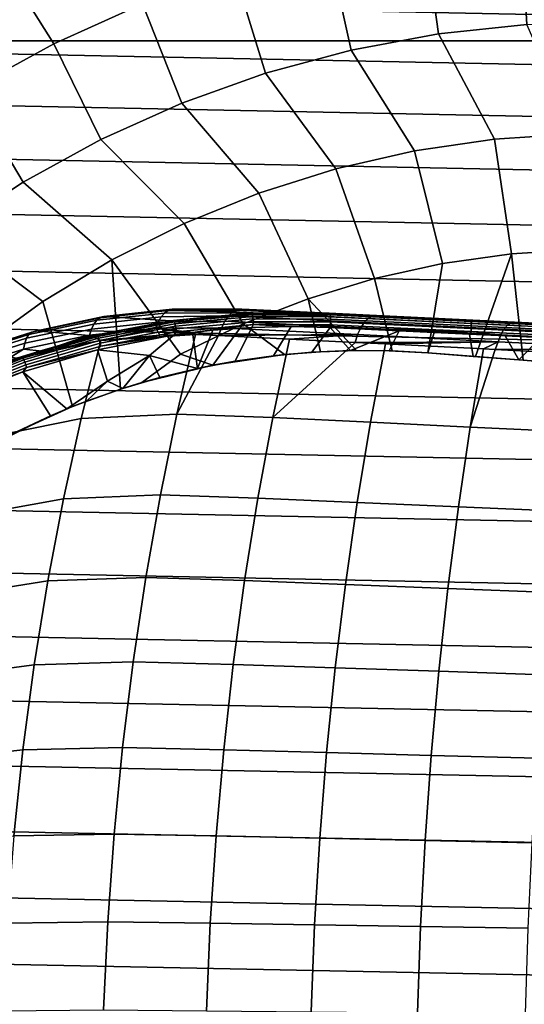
# Model space of a CAD drawing. Header units: metres. Extents: x -25 to 132, y -25 to 47.
# Tile 16 of 153: x -8.56 to -1.12, y 2.04 to 16.55. Entities that reach past the tile are written whole.
import ezdxf

# ---------------------------------------------------------------- set-up
doc = ezdxf.new("R2010")
doc.units = ezdxf.units.M
doc.layers.add('solid_12_061_031_XXX', color=7, linetype='CONTINUOUS')

msp = doc.modelspace()

# ---------------------------------------------------------------- linework, layer by layer
at = {"layer": 'solid_12_061_031_XXX'}
for points in [[(-6.747622, 16.785339, 120.601761), (-7.456723, 18.109079, 119.361473), (-8.856993, 17.466974, 119.361473), (-8.055097, 16.198563, 120.601761)], [(-1.179998, 18.052303, 120.601761), (-2.605229, 17.902258, 120.601761), (-2.38982, 16.345318, 121.741142), (-1.089117, 16.483156, 121.741142)], [(0.252639, 18.089064, 120.601761), (-1.179998, 18.052303, 120.601761), (-1.089117, 16.483156, 121.741142), (0.218414, 16.517654, 121.741142)], [(-2.605229, 17.902258, 120.601761), (-4.014111, 17.639868, 120.601761), (-3.67554, 16.105, 121.741142), (-2.38982, 16.345318, 121.741142)], [(-4.014111, 17.639868, 120.601761), (-5.397803, 17.266781, 120.601761), (-4.938216, 15.763713, 121.741142), (-3.67554, 16.105, 121.741142)], [(-8.055097, 16.198563, 120.601761), (-8.856993, 17.466974, 119.361473), (-10.202461, 16.716797, 119.361473), (-9.312023, 15.510134, 120.601761)], [(-5.397803, 17.266781, 120.601761), (-6.747622, 16.785339, 120.601761), (-6.169932, 15.323595, 121.741142), (-4.938216, 15.763713, 121.741142)], [(-18.34124, 16.243425), (-17.672186, 16.968904), (18.341152, 16.243523)], [(-17.672186, 16.968904), (17.672096, 16.968998), (18.341152, 16.243523)], [(-6.747622, 16.785339, 120.601761), (-8.055097, 16.198563, 120.601761), (-7.362965, 14.787406, 121.741142), (-6.169932, 15.323595, 121.741142)], [(-2.38982, 16.345318, 121.741142), (-1.56292, 14.793505, 122.774681), (-0.375708, 14.871091, 122.774681), (-1.089117, 16.483156, 121.741142)], [(-3.67554, 16.105, 121.741142), (-2.740135, 14.621291, 122.774681), (-1.56292, 14.793505, 122.774681), (-2.38982, 16.345318, 121.741142)], [(-18.34124, 16.243425), (18.980459, 15.49168), (19.588984, 14.714678), (-18.980541, 15.491578)], [(-18.34124, 16.243425), (18.341152, 16.243523), (18.980459, 15.49168)], [(-8.055097, 16.198563, 120.601761), (-9.312023, 15.510134, 120.601761), (-8.509836, 14.158506, 121.741142), (-7.362965, 14.787406, 121.741142)], [(-4.938216, 15.763713, 121.741142), (-3.899823, 14.355553, 122.774681), (-2.740135, 14.621291, 122.774681), (-3.67554, 16.105, 121.741142)], [(-6.169932, 15.323595, 121.741142), (-5.034565, 13.997988, 122.774681), (-3.899823, 14.355553, 122.774681), (-4.938216, 15.763713, 121.741142)], [(-18.980541, 15.491578), (19.588984, 14.714678), (20.165731, 13.913779), (-19.589062, 14.714574)], [(-9.312023, 15.510134, 120.601761), (-10.510512, 14.724373, 120.601761), (-9.603355, 13.440841, 121.741142), (-8.509836, 14.158506, 121.741142)], [(-7.362965, 14.787406, 121.741142), (-6.137104, 13.550884, 122.774681), (-5.034565, 13.997988, 122.774681), (-6.169932, 15.323595, 121.741142)], [(-1.56292, 14.793505, 122.774681), (-1.314543, 13.102378, 123.697914), (-0.291507, 13.164928, 123.697914), (-0.375708, 14.871091, 122.774681)], [(-19.589062, 14.714574), (20.165731, 13.913779), (20.709742, 13.090323), (-20.165806, 13.913673)], [(-8.509836, 14.158506, 121.741142), (-7.200386, 13.017102, 122.774681), (-6.137104, 13.550884, 122.774681), (-7.362965, 14.787406, 121.741142)], [(-2.740135, 14.621291, 122.774681), (-2.329615, 12.960448, 123.697914), (-1.314543, 13.102378, 123.697914), (-1.56292, 14.793505, 122.774681)], [(-3.899823, 14.355553, 122.774681), (-3.330573, 12.74, 123.697914), (-2.329615, 12.960448, 123.697914), (-2.740135, 14.621291, 122.774681)], [(-5.034565, 13.997988, 122.774681), (-4.311354, 12.442369, 123.697914), (-3.330573, 12.74, 123.697914), (-3.899823, 14.355553, 122.774681)], [(-9.603355, 13.440841, 121.741142), (-8.21761, 12.400056, 122.774681), (-7.200386, 13.017102, 122.774681), (-8.509836, 14.158506, 121.741142)], [(-6.137104, 13.550884, 122.774681), (-5.266015, 12.069358, 123.697914), (-4.311354, 12.442369, 123.697914), (-5.034565, 13.997988, 122.774681)], [(-20.165806, 13.913673), (20.709742, 13.090323), (21.220131, 12.245651), (-20.70981, 13.090213)], [(-7.200386, 13.017102, 122.774681), (-6.188773, 11.623227, 123.697914), (-5.266015, 12.069358, 123.697914), (-6.137104, 13.550884, 122.774681)], [(-10.636665, 12.638907, 121.741142), (-9.182271, 11.703691, 122.774681), (-8.21761, 12.400056, 122.774681), (-9.603355, 13.440841, 121.741142)], [(-20.70981, 13.090213), (21.220131, 12.245651), (21.696072, 11.38114), (-21.220196, 12.245538)], [(-1.314543, 13.102378, 123.697914), (-2.329615, 12.960448, 123.697914), (-2.54686, 11.644669, 124.284538), (-1.844834, 11.58955, 124.365211)], [(-1.314543, 13.102378, 123.697914), (-1.844834, 11.58955, 124.365211), (-1.142114, 11.534378, 124.427513)], [(-0.291507, 13.164928, 123.697914), (-1.314543, 13.102378, 123.697914), (-1.142114, 11.534378, 124.427513), (-0.438692, 11.479152, 124.471436)], [(-7.200386, 13.017102, 122.774681), (-8.21761, 12.400056, 122.774681), (-7.779336, 10.852814, 123.604942), (-7.075619, 11.107064, 123.697479)], [(-7.200386, 13.017102, 122.774681), (-7.075619, 11.107064, 123.697479), (-6.7576, 11.205582, 123.738983), (-6.188773, 11.623227, 123.697914)], [(-2.329615, 12.960448, 123.697914), (-3.330573, 12.74, 123.697914), (-3.070964, 11.673985, 124.216736), (-2.54686, 11.644669, 124.284538)], [(-3.330573, 12.74, 123.697914), (-4.311354, 12.442369, 123.697914), (-3.597904, 11.679698, 124.148819), (-3.070964, 11.673985, 124.216736)], [(-8.21761, 12.400056, 122.774681), (-9.182271, 11.703691, 122.774681), (-8.76398, 10.407147, 123.47506), (-7.779336, 10.852814, 123.604942)], [(-4.311354, 12.442369, 123.697914), (-5.266015, 12.069358, 123.697914), (-4.655989, 11.619204, 124.012657), (-4.12661, 11.661517, 124.080795)], [(-4.311354, 12.442369, 123.697914), (-4.12661, 11.661517, 124.080795), (-3.597904, 11.679698, 124.148819)], [(-21.220196, 12.245538), (21.696072, 11.38114), (22.13681, 10.498169), (-21.696133, 11.381026)], [(-6.424755, 12.231213, 128.127533), (-7.423258, 12.125059, 127.615562), (-7.466337, 12.068548, 127.720634), (-6.474921, 12.173683, 128.228836)], [(-6.369959, 12.268898, 128.019516), (-7.374125, 12.161861, 127.504562), (-7.423258, 12.125059, 127.615562), (-6.424755, 12.231213, 128.127533)], [(-6.312099, 12.28566, 127.907883), (-7.320343, 12.177902, 127.390808), (-7.374125, 12.161861, 127.504562), (-6.369959, 12.268898, 128.019516)], [(-6.312099, 12.28566, 127.907883), (-6.296875, 12.286216, 127.866982), (-7.306518, 12.178493, 127.360916), (-7.320343, 12.177902, 127.390808)], [(-6.336614, 12.116839, 124.455933), (-7.306518, 12.178493, 127.360916), (-6.296875, 12.286216, 127.866982), (-5.170831, 12.228528, 124.654808)], [(-5.479963, 12.190415, 128.743164), (-6.474921, 12.173683, 128.228836), (-6.519021, 12.097955, 128.320541), (-5.53703, 12.112045, 128.838913)], [(-5.435411, 12.233787, 128.66687), (-6.424755, 12.231213, 128.127533), (-6.474921, 12.173683, 128.228836), (-5.479963, 12.190415, 128.743164)], [(-5.417677, 12.24735, 128.636169), (-6.369959, 12.268898, 128.019516), (-6.424755, 12.231213, 128.127533), (-5.435411, 12.233787, 128.66687)], [(-5.352229, 12.280969, 128.521484), (-6.312099, 12.28566, 127.907883), (-6.369959, 12.268898, 128.019516), (-5.375196, 12.272017, 128.561966)], [(-5.417677, 12.24735, 128.636169), (-5.375196, 12.272017, 128.561966), (-6.369959, 12.268898, 128.019516)], [(-6.154675, 12.134811, 124.449837), (-6.336614, 12.116839, 124.455933), (-5.170831, 12.228528, 124.654808)], [(-6.312099, 12.28566, 127.907883), (-5.313455, 12.289337, 128.45253), (-5.285779, 12.290164, 128.402878), (-6.296875, 12.286216, 127.866982)], [(-5.352229, 12.280969, 128.521484), (-5.313455, 12.289337, 128.45253), (-6.312099, 12.28566, 127.907883)], [(-5.170831, 12.228528, 124.654808), (-6.296875, 12.286216, 127.866982), (-5.285779, 12.290164, 128.402878), (-4.584544, 12.242405, 124.754303)], [(-5.135644, 12.205844, 124.582428), (-6.280148, 12.099271, 124.389763), (-6.154675, 12.134811, 124.449837)], [(-5.129134, 12.178335, 124.551132), (-6.271092, 12.071997, 124.358894), (-6.280148, 12.099271, 124.389763), (-5.135644, 12.205844, 124.582428)], [(-5.07508, 12.226295, 124.631462), (-6.154675, 12.134811, 124.449837), (-5.170831, 12.228528, 124.654808)], [(-5.135644, 12.205844, 124.582428), (-6.154675, 12.134811, 124.449837), (-5.07508, 12.226295, 124.631462)], [(-3.53544, 12.012103, 129.883514), (-3.483609, 12.092162, 129.784393), (-5.479963, 12.190415, 128.743164), (-5.53703, 12.112045, 128.838913)], [(-3.483609, 12.092162, 129.784393), (-3.427072, 12.150474, 129.673386), (-5.435411, 12.233787, 128.66687), (-5.479963, 12.190415, 128.743164)], [(-3.427072, 12.150474, 129.673386), (-5.417677, 12.24735, 128.636169), (-5.435411, 12.233787, 128.66687)], [(-3.427072, 12.150474, 129.673386), (-3.367729, 12.185079, 129.554214), (-5.375196, 12.272017, 128.561966), (-5.417677, 12.24735, 128.636169)], [(-3.367729, 12.185079, 129.554214), (-5.352229, 12.280969, 128.521484), (-5.375196, 12.272017, 128.561966)], [(-3.367729, 12.185079, 129.554214), (-3.307593, 12.194813, 129.430878), (-5.313455, 12.289337, 128.45253), (-5.352229, 12.280969, 128.521484)], [(-5.313455, 12.289337, 128.45253), (-3.307593, 12.194813, 129.430878), (-5.285779, 12.290164, 128.402878)], [(-4.643284, 12.259248, 126.630394), (-5.285779, 12.290164, 128.402878), (-3.307593, 12.194813, 129.430878)], [(-4.584544, 12.242405, 124.754303), (-5.285779, 12.290164, 128.402878), (-4.643284, 12.259248, 126.630394)], [(-5.07508, 12.226295, 124.631462), (-5.170831, 12.228528, 124.654808), (-4.584544, 12.242405, 124.754303)], [(-3.985896, 12.204477, 124.774574), (-5.135644, 12.205844, 124.582428), (-5.07508, 12.226295, 124.631462), (-3.991372, 12.222013, 124.812538)], [(-3.98194, 12.176971, 124.742851), (-5.129134, 12.178335, 124.551132), (-5.135644, 12.205844, 124.582428), (-3.985896, 12.204477, 124.774574)], [(-5.07508, 12.226295, 124.631462), (-4.584544, 12.242405, 124.754303), (-3.997891, 12.228191, 124.853485)], [(-3.991372, 12.222013, 124.812538), (-5.07508, 12.226295, 124.631462), (-3.997891, 12.228191, 124.853485)], [(-1.913348, 12.127734, 125.120201), (-3.997891, 12.228191, 124.853485), (-4.643284, 12.259248, 126.630394), (-3.307593, 12.194813, 129.430878)], [(-4.584544, 12.242405, 124.754303), (-4.643284, 12.259248, 126.630394), (-3.997891, 12.228191, 124.853485)], [(-1.909737, 12.121696, 125.078873), (-3.991372, 12.222013, 124.812538), (-3.997891, 12.228191, 124.853485), (-1.913348, 12.127734, 125.120201)], [(-1.907135, 12.104299, 125.040543), (-3.985896, 12.204477, 124.774574), (-3.991372, 12.222013, 124.812538), (-1.909737, 12.121696, 125.078873)], [(-1.905579, 12.076909, 125.008507), (-3.98194, 12.176971, 124.742851), (-3.985896, 12.204477, 124.774574), (-1.907135, 12.104299, 125.040543)], [(-1.321477, 12.086237, 130.474655), (-1.268008, 12.096505, 130.347076), (-3.307593, 12.194813, 129.430878), (-3.367729, 12.185079, 129.554214)], [(0.18564, 12.026585, 125.229073), (-1.913348, 12.127734, 125.120201), (-3.307593, 12.194813, 129.430878), (-1.268008, 12.096505, 130.347076)], [(-7.466337, 12.068548, 127.720634), (-8.458232, 11.860231, 127.245758), (-8.485489, 11.787407, 127.345978), (-7.502129, 11.993945, 127.816772)], [(-7.423258, 12.125059, 127.615562), (-8.422445, 11.915226, 127.137207), (-8.458232, 11.860231, 127.245758), (-7.466337, 12.068548, 127.720634)], [(-7.374125, 12.161861, 127.504562), (-8.379153, 11.950818, 127.023415), (-8.422445, 11.915226, 127.137207), (-7.423258, 12.125059, 127.615562)], [(-7.320343, 12.177902, 127.390808), (-8.307922, 11.969359, 126.888893), (-8.379153, 11.950818, 127.023415), (-7.374125, 12.161861, 127.504562)], [(-7.484437, 11.894469, 124.258827), (-8.307922, 11.969359, 126.888893), (-7.306518, 12.178493, 127.360916), (-6.336614, 12.116839, 124.455933)], [(-7.320343, 12.177902, 127.390808), (-7.306518, 12.178493, 127.360916), (-8.307922, 11.969359, 126.888893)], [(-6.519021, 12.097955, 128.320541), (-7.502129, 11.993945, 127.816772), (-7.529611, 11.903383, 127.90123), (-6.555794, 12.006192, 128.400024)], [(-6.474921, 12.173683, 128.228836), (-7.466337, 12.068548, 127.720634), (-7.502129, 11.993945, 127.816772), (-6.519021, 12.097955, 128.320541)], [(-7.221922, 11.948072, 124.269127), (-7.484437, 11.894469, 124.258827), (-6.336614, 12.116839, 124.455933)], [(-6.280148, 12.099271, 124.389763), (-7.409624, 11.885454, 124.198334), (-7.221922, 11.948072, 124.269127)], [(-6.271092, 12.071997, 124.358894), (-7.398053, 11.858653, 124.167892), (-7.409624, 11.885454, 124.198334), (-6.280148, 12.099271, 124.389763)], [(-6.262465, 12.036992, 124.337013), (-7.386216, 11.824254, 124.146561), (-7.398053, 11.858653, 124.167892), (-6.271092, 12.071997, 124.358894)], [(-6.280148, 12.099271, 124.389763), (-7.221922, 11.948072, 124.269127), (-6.336614, 12.116839, 124.455933), (-6.154675, 12.134811, 124.449837)], [(-5.53703, 12.112045, 128.838913), (-6.519021, 12.097955, 128.320541), (-6.555794, 12.006192, 128.400024), (-5.586996, 12.014827, 128.920288)], [(-5.123753, 12.143031, 124.528702), (-6.262465, 12.036992, 124.337013), (-6.271092, 12.071997, 124.358894), (-5.129134, 12.178335, 124.551132)], [(-5.119927, 12.102722, 124.516899), (-6.254949, 11.997025, 124.325836), (-6.262465, 12.036992, 124.337013), (-5.123753, 12.143031, 124.528702)], [(-5.117958, 12.060594, 124.516678), (-6.249137, 11.955256, 124.326263), (-6.254949, 11.997025, 124.325836), (-5.119927, 12.102722, 124.516899)], [(-5.117958, 12.060594, 124.516678), (-6.011339, 11.945669, 124.377754), (-6.249137, 11.955256, 124.326263)], [(-5.266015, 12.069358, 123.697914), (-6.188773, 11.623227, 123.697914), (-5.71321, 11.461281, 123.87532)], [(-5.117958, 12.060594, 124.516678), (-5.712856, 11.977993, 124.428047), (-6.011339, 11.945669, 124.377754)], [(-5.266015, 12.069358, 123.697914), (-5.71321, 11.461281, 123.87532), (-4.655989, 11.619204, 124.012657)], [(-5.117958, 12.060594, 124.516678), (-5.137959, 12.019101, 124.524666), (-5.712856, 11.977993, 124.428047)], [(-3.58082, 11.912992, 129.967422), (-3.53544, 12.012103, 129.883514), (-5.53703, 12.112045, 128.838913), (-5.586996, 12.014827, 128.920288)], [(-5.117958, 12.060594, 124.516678), (-4.561584, 12.032654, 124.621185), (-5.137959, 12.019101, 124.524666)], [(-3.979816, 12.141671, 124.719872), (-5.123753, 12.143031, 124.528702), (-5.129134, 12.178335, 124.551132), (-3.98194, 12.176971, 124.742851)], [(-3.979691, 12.101366, 124.707451), (-5.119927, 12.102722, 124.516899), (-5.123753, 12.143031, 124.528702), (-3.979816, 12.141671, 124.719872)], [(-3.981576, 12.059243, 124.706581), (-5.117958, 12.060594, 124.516678), (-5.119927, 12.102722, 124.516899), (-3.979691, 12.101366, 124.707451)], [(-3.981576, 12.059243, 124.706581), (-4.561584, 12.032654, 124.621185), (-5.117958, 12.060594, 124.516678)], [(-3.981576, 12.059243, 124.706581), (-3.985317, 12.01867, 124.717308), (-4.561584, 12.032654, 124.621185)], [(-1.907958, 11.959312, 124.971886), (-3.985317, 12.01867, 124.717308), (-3.981576, 12.059243, 124.706581)], [(-1.905193, 12.041692, 124.985306), (-3.979816, 12.141671, 124.719872), (-3.98194, 12.176971, 124.742851), (-1.905579, 12.076909, 125.008507)], [(-1.907958, 11.959312, 124.971886), (-3.981576, 12.059243, 124.706581), (-3.979691, 12.101366, 124.707451), (-1.906008, 12.001432, 124.972771)], [(-1.906008, 12.001432, 124.972771), (-3.979691, 12.101366, 124.707451), (-3.979816, 12.141671, 124.719872), (-1.905193, 12.041692, 124.985306)], [(-3.483609, 12.092162, 129.784393), (-3.53544, 12.012103, 129.883514), (-1.471204, 11.90949, 130.814606), (-1.42485, 11.991103, 130.712479)], [(-3.427072, 12.150474, 129.673386), (-3.483609, 12.092162, 129.784393), (-1.42485, 11.991103, 130.712479), (-1.374365, 12.050698, 130.597855)], [(-3.367729, 12.185079, 129.554214), (-3.427072, 12.150474, 129.673386), (-1.374365, 12.050698, 130.597855), (-1.321477, 12.086237, 130.474655)], [(0.186016, 12.020702, 125.187569), (-1.909737, 12.121696, 125.078873), (-1.913348, 12.127734, 125.120201), (0.18564, 12.026585, 125.229073)], [(0.185727, 12.003444, 125.149086), (-1.907135, 12.104299, 125.040543), (-1.909737, 12.121696, 125.078873), (0.186016, 12.020702, 125.187569)], [(0.184866, 11.976171, 125.116928), (-1.905579, 12.076909, 125.008507), (-1.907135, 12.104299, 125.040543), (0.185727, 12.003444, 125.149086)], [(0.183502, 11.941038, 125.093636), (-1.905193, 12.041692, 124.985306), (-1.905579, 12.076909, 125.008507), (0.184866, 11.976171, 125.116928)], [(-1.374365, 12.050698, 130.597855), (-1.42485, 11.991103, 130.712479), (0.68353, 11.887862, 131.52153), (0.72771, 11.948641, 131.403732)], [(-1.321477, 12.086237, 130.474655), (-1.374365, 12.050698, 130.597855), (0.72771, 11.948641, 131.403732), (0.773853, 11.985058, 131.276978)], [(0.773853, 11.985058, 131.276978), (0.820364, 11.99585, 131.14566), (-1.268008, 12.096505, 130.347076), (-1.321477, 12.086237, 130.474655)], [(2.286805, 11.925334, 125.179436), (0.18564, 12.026585, 125.229073), (-1.268008, 12.096505, 130.347076), (0.820364, 11.99585, 131.14566)], [(-8.422445, 11.915226, 127.137207), (-9.412973, 11.602783, 126.697609), (-9.44137, 11.549782, 126.809296), (-8.458232, 11.860231, 127.245758)], [(-8.379153, 11.950818, 127.023415), (-9.375607, 11.636858, 126.581284), (-9.412973, 11.602783, 126.697609), (-8.422445, 11.915226, 127.137207)], [(-9.330341, 11.651031, 126.463638), (-9.375607, 11.636858, 126.581284), (-8.379153, 11.950818, 127.023415)], [(-8.379153, 11.950818, 127.023415), (-8.307922, 11.969359, 126.888893), (-9.295188, 11.661052, 126.453674), (-9.330341, 11.651031, 126.463638)], [(-8.603333, 11.563975, 124.065536), (-9.295188, 11.661052, 126.453674), (-8.307922, 11.969359, 126.888893), (-7.484437, 11.894469, 124.258827)], [(-7.502129, 11.993945, 127.816772), (-8.485489, 11.787407, 127.345978), (-8.503437, 11.698836, 127.434982), (-7.529611, 11.903383, 127.90123)], [(-7.529611, 11.903383, 127.90123), (-8.503437, 11.698836, 127.434982), (-8.221664, 11.668749, 127.645546)], [(-7.221922, 11.948072, 124.269127), (-8.268833, 11.66726, 124.090805), (-7.484437, 11.894469, 124.258827)], [(-7.409624, 11.885454, 124.198334), (-8.268833, 11.66726, 124.090805), (-7.221922, 11.948072, 124.269127)], [(-7.529611, 11.903383, 127.90123), (-8.221664, 11.668749, 127.645546), (-7.362463, 11.826931, 128.064056)], [(-7.653636, 10.674685, 128.588669), (-6.243484, 10.742675, 129.33609), (-5.969777, 11.913209, 128.795532), (-7.362463, 11.826931, 128.064056)], [(-6.555794, 12.006192, 128.400024), (-7.529611, 11.903383, 127.90123), (-7.362463, 11.826931, 128.064056)], [(-7.414083, 11.690924, 124.140152), (-6.284793, 11.909444, 124.331581), (-6.647939, 11.603751, 124.377625)], [(-7.365436, 11.743928, 124.137077), (-6.284793, 11.909444, 124.331581), (-7.414083, 11.690924, 124.140152)], [(-6.254949, 11.997025, 124.325836), (-7.37505, 11.784978, 124.136009), (-7.386216, 11.824254, 124.146561), (-6.262465, 12.036992, 124.337013)], [(-6.249137, 11.955256, 124.326263), (-7.365436, 11.743928, 124.137077), (-7.37505, 11.784978, 124.136009), (-6.254949, 11.997025, 124.325836)], [(-6.249137, 11.955256, 124.326263), (-6.284793, 11.909444, 124.331581), (-7.365436, 11.743928, 124.137077)], [(-6.555794, 12.006192, 128.400024), (-7.362463, 11.826931, 128.064056), (-6.493063, 11.905523, 128.513184)], [(-6.493063, 11.905523, 128.513184), (-7.362463, 11.826931, 128.064056), (-5.969777, 11.913209, 128.795532)], [(-6.284793, 11.909444, 124.331581), (-6.011339, 11.945669, 124.377754), (-5.941715, 11.414084, 124.621323), (-6.647939, 11.603751, 124.377625)], [(-5.586996, 12.014827, 128.920288), (-6.555794, 12.006192, 128.400024), (-5.62821, 11.901967, 128.984558)], [(-6.555794, 12.006192, 128.400024), (-5.969777, 11.913209, 128.795532), (-5.62821, 11.901967, 128.984558)], [(-6.555794, 12.006192, 128.400024), (-6.493063, 11.905523, 128.513184), (-5.969777, 11.913209, 128.795532)], [(-6.249137, 11.955256, 124.326263), (-6.011339, 11.945669, 124.377754), (-6.284793, 11.909444, 124.331581)], [(-5.969777, 11.913209, 128.795532), (-6.243484, 10.742675, 129.33609), (-5.62821, 11.901967, 128.984558)], [(-5.62821, 11.901967, 128.984558), (-6.243484, 10.742675, 129.33609), (-4.829985, 10.689218, 130.081421), (-4.584162, 11.847933, 129.547577)], [(-5.941715, 11.414084, 124.621323), (-6.011339, 11.945669, 124.377754), (-5.712856, 11.977993, 124.428047)], [(-5.941715, 11.414084, 124.621323), (-5.712856, 11.977993, 124.428047), (-5.137959, 12.019101, 124.524666), (-5.382638, 11.521391, 124.692055)], [(-3.58082, 11.912992, 129.967422), (-5.586996, 12.014827, 128.920288), (-5.62821, 11.901967, 128.984558)], [(-3.58082, 11.912992, 129.967422), (-5.62821, 11.901967, 128.984558), (-4.584162, 11.847933, 129.547577)], [(-5.382638, 11.521391, 124.692055), (-5.137959, 12.019101, 124.524666), (-4.561584, 12.032654, 124.621185), (-4.819339, 11.601287, 124.763138)], [(-4.819339, 11.601287, 124.763138), (-4.561584, 12.032654, 124.621185), (-3.985317, 12.01867, 124.717308), (-4.25311, 11.653635, 124.834404)], [(-3.58082, 11.912992, 129.967422), (-4.584162, 11.847933, 129.547577), (-3.618239, 11.798163, 130.033264)], [(-3.68445, 11.67837, 124.9058), (-4.25311, 11.653635, 124.834404), (-3.985317, 12.01867, 124.717308)], [(-3.68445, 11.67837, 124.9058), (-3.985317, 12.01867, 124.717308), (-2.968018, 11.969631, 124.867348)], [(-1.907958, 11.959312, 124.971886), (-2.968018, 11.969631, 124.867348), (-3.985317, 12.01867, 124.717308)], [(-3.115144, 11.675365, 124.977089), (-3.68445, 11.67837, 124.9058), (-2.968018, 11.969631, 124.867348)], [(-3.58082, 11.912992, 129.967422), (-3.618239, 11.798163, 130.033264), (-1.511842, 11.80865, 130.900742)], [(-3.53544, 12.012103, 129.883514), (-3.58082, 11.912992, 129.967422), (-1.511842, 11.80865, 130.900742), (-1.471204, 11.90949, 130.814606)], [(-3.115144, 11.675365, 124.977089), (-2.968018, 11.969631, 124.867348), (-2.451056, 11.944734, 124.928886), (-2.547257, 11.644669, 125.048027)], [(-1.907958, 11.959312, 124.971886), (-2.451056, 11.944734, 124.928886), (-2.968018, 11.969631, 124.867348)], [(-2.547257, 11.644669, 125.048027), (-2.451056, 11.944734, 124.928886), (-1.93019, 11.919642, 124.980972), (-1.880569, 11.592325, 125.123032)], [(-1.907958, 11.959312, 124.971886), (-1.93019, 11.919642, 124.980972), (-2.451056, 11.944734, 124.928886)], [(-1.907958, 11.959312, 124.971886), (-1.406439, 11.894403, 125.023361), (-1.93019, 11.919642, 124.980972)], [(-1.206126, 11.539372, 125.182388), (-1.880569, 11.592325, 125.123032), (-1.93019, 11.919642, 124.980972), (-1.406439, 11.894403, 125.023361)], [(0.179724, 11.858707, 125.080162), (-1.907958, 11.959312, 124.971886), (-1.906008, 12.001432, 124.972771), (0.181741, 11.900825, 125.081047)], [(0.179724, 11.858707, 125.080162), (-1.406439, 11.894403, 125.023361), (-1.907958, 11.959312, 124.971886)], [(0.181741, 11.900825, 125.081047), (-1.906008, 12.001432, 124.972771), (-1.905193, 12.041692, 124.985306), (0.183502, 11.941038, 125.093636)], [(-1.471204, 11.90949, 130.814606), (-1.511842, 11.80865, 130.900742), (0.607069, 11.702432, 131.714355), (0.642846, 11.804832, 131.626282)], [(-1.42485, 11.991103, 130.712479), (-1.471204, 11.90949, 130.814606), (0.642846, 11.804832, 131.626282), (0.68353, 11.887862, 131.52153)], [(-8.485489, 11.787407, 127.345978), (-9.459986, 11.479368, 126.913147), (-9.468287, 11.393559, 127.006187), (-8.503437, 11.698836, 127.434982)], [(-8.458232, 11.860231, 127.245758), (-9.44137, 11.549782, 126.809296), (-9.459986, 11.479368, 126.913147), (-8.485489, 11.787407, 127.345978)], [(-7.362463, 11.826931, 128.064056), (-8.792281, 11.518955, 127.381927), (-9.089415, 10.3861, 127.879082), (-7.653636, 10.674685, 128.588669)], [(-7.362463, 11.826931, 128.064056), (-8.221664, 11.668749, 127.645546), (-8.792281, 11.518955, 127.381927)], [(-8.268833, 11.66726, 124.090805), (-8.603333, 11.563975, 124.065536), (-7.484437, 11.894469, 124.258827)], [(-7.409624, 11.885454, 124.198334), (-8.514451, 11.565925, 124.009911), (-8.268833, 11.66726, 124.090805)], [(-7.398053, 11.858653, 124.167892), (-8.500416, 11.539833, 123.979904), (-8.514451, 11.565925, 124.009911), (-7.409624, 11.885454, 124.198334)], [(-7.386216, 11.824254, 124.146561), (-8.485432, 11.506343, 123.959106), (-8.500416, 11.539833, 123.979904), (-7.398053, 11.858653, 124.167892)], [(-7.37505, 11.784978, 124.136009), (-8.470685, 11.468102, 123.949173), (-8.485432, 11.506343, 123.959106), (-7.386216, 11.824254, 124.146561)], [(-7.365436, 11.743928, 124.137077), (-8.457339, 11.42813, 123.950882), (-8.470685, 11.468102, 123.949173), (-7.37505, 11.784978, 124.136009)], [(-4.584162, 11.847933, 129.547577), (-4.829985, 10.689218, 130.081421), (-3.618239, 11.798163, 130.033264)], [(-3.618239, 11.798163, 130.033264), (-4.829985, 10.689218, 130.081421), (-3.389221, 10.620373, 130.777908), (-3.168912, 11.775079, 130.248093)], [(-1.511842, 11.80865, 130.900742), (-3.618239, 11.798163, 130.033264), (-3.168912, 11.775079, 130.248093)], [(-3.168912, 11.775079, 130.248093), (-3.389221, 10.620373, 130.777908), (-1.920265, 10.550839, 131.417999), (-1.724547, 11.701168, 130.892731)], [(-1.511842, 11.80865, 130.900742), (-3.168912, 11.775079, 130.248093), (-1.724547, 11.701168, 130.892731)], [(-1.511842, 11.80865, 130.900742), (-1.724547, 11.701168, 130.892731), (-1.555467, 11.692544, 130.96373)], [(-1.511842, 11.80865, 130.900742), (-1.555467, 11.692544, 130.96373), (0.607069, 11.702432, 131.714355)], [(-1.206126, 11.539372, 125.182388), (-1.406439, 11.894403, 125.023361), (-0.880358, 11.869051, 125.055908)], [(0.179724, 11.858707, 125.080162), (-0.880358, 11.869051, 125.055908), (-1.406439, 11.894403, 125.023361)], [(-1.206126, 11.539372, 125.182388), (-0.880358, 11.869051, 125.055908), (-0.352001, 11.843583, 125.078506), (-0.526034, 11.485978, 125.225525)], [(-8.503437, 11.698836, 127.434982), (-9.468287, 11.393559, 127.006187), (-8.792281, 11.518955, 127.381927)], [(-8.268833, 11.66726, 124.090805), (-9.287312, 11.2942, 123.916382), (-8.603333, 11.563975, 124.065536)], [(-8.514451, 11.565925, 124.009911), (-9.287312, 11.2942, 123.916382), (-8.268833, 11.66726, 124.090805)], [(-8.503437, 11.698836, 127.434982), (-8.792281, 11.518955, 127.381927), (-8.221664, 11.668749, 127.645546)], [(-8.514856, 11.366096, 123.95237), (-7.414083, 11.690924, 124.140152), (-7.266065, 11.227818, 124.377304), (-7.863736, 10.819012, 124.376747)], [(-8.457339, 11.42813, 123.950882), (-7.414083, 11.690924, 124.140152), (-8.514856, 11.366096, 123.95237)], [(-7.365436, 11.743928, 124.137077), (-7.414083, 11.690924, 124.140152), (-8.457339, 11.42813, 123.950882)], [(-7.414083, 11.690924, 124.140152), (-6.647939, 11.603751, 124.377625), (-7.266065, 11.227818, 124.377304)], [(-6.188773, 11.623227, 123.697914), (-6.7576, 11.205582, 123.738983), (-5.71321, 11.461281, 123.87532)], [(-4.655989, 11.619204, 124.012657), (-5.71321, 11.461281, 123.87532), (-5.382638, 11.521391, 124.692055), (-4.819339, 11.601287, 124.763138)], [(-4.12661, 11.661517, 124.080795), (-4.655989, 11.619204, 124.012657), (-4.819339, 11.601287, 124.763138), (-4.25311, 11.653635, 124.834404)], [(-3.597904, 11.679698, 124.148819), (-4.12661, 11.661517, 124.080795), (-4.25311, 11.653635, 124.834404), (-3.68445, 11.67837, 124.9058)], [(-3.070964, 11.673985, 124.216736), (-3.597904, 11.679698, 124.148819), (-3.68445, 11.67837, 124.9058), (-3.115144, 11.675365, 124.977089)], [(-2.54686, 11.644669, 124.284538), (-3.070964, 11.673985, 124.216736), (-3.115144, 11.675365, 124.977089), (-2.547257, 11.644669, 125.048027)], [(-1.844834, 11.58955, 124.365211), (-2.54686, 11.644669, 124.284538), (-2.547257, 11.644669, 125.048027), (-1.880569, 11.592325, 125.123032)], [(-1.555467, 11.692544, 130.96373), (-1.724547, 11.701168, 130.892731), (-1.920265, 10.550839, 131.417999)], [(-1.555467, 11.692544, 130.96373), (-1.920265, 10.550839, 131.417999), (-0.425467, 10.480515, 132.000641), (-0.253661, 11.626326, 131.480209)], [(0.607069, 11.702432, 131.714355), (-1.555467, 11.692544, 130.96373), (-0.253661, 11.626326, 131.480209)], [(-8.514451, 11.565925, 124.009911), (-9.584981, 11.143046, 123.826324), (-9.287312, 11.2942, 123.916382)], [(-8.500416, 11.539833, 123.979904), (-9.568553, 11.117897, 123.796722), (-9.584981, 11.143046, 123.826324), (-8.514451, 11.565925, 124.009911)], [(-8.485432, 11.506343, 123.959106), (-9.550511, 11.085612, 123.776451), (-9.568553, 11.117897, 123.796722), (-8.500416, 11.539833, 123.979904)], [(-8.470685, 11.468102, 123.949173), (-9.532283, 11.048745, 123.76712), (-9.550511, 11.085612, 123.776451), (-8.485432, 11.506343, 123.959106)], [(-8.457339, 11.42813, 123.950882), (-9.515308, 11.010207, 123.769455), (-9.532283, 11.048745, 123.76712), (-8.470685, 11.468102, 123.949173)], [(-7.039637, 11.118842, 124.481888), (-7.266065, 11.227818, 124.377304), (-6.647939, 11.603751, 124.377625)], [(-6.494502, 11.279769, 124.551208), (-7.039637, 11.118842, 124.481888), (-6.647939, 11.603751, 124.377625)], [(-5.941715, 11.414084, 124.621323), (-6.494502, 11.279769, 124.551208), (-6.647939, 11.603751, 124.377625)], [(-5.71321, 11.461281, 123.87532), (-5.941715, 11.414084, 124.621323), (-5.382638, 11.521391, 124.692055)], [(-1.142114, 11.534378, 124.427513), (-1.844834, 11.58955, 124.365211), (-1.880569, 11.592325, 125.123032), (-1.206126, 11.539372, 125.182388)], [(-0.438692, 11.479152, 124.471436), (-1.142114, 11.534378, 124.427513), (-1.206126, 11.539372, 125.182388), (-0.526034, 11.485978, 125.225525)], [(-21.696133, 11.381026), (22.13681, 10.498169), (22.541651, 9.59812), (-22.136864, 10.498055)], [(-9.122674, 10.216647, 124.215363), (-9.577008, 10.938522, 123.770164), (-8.514856, 11.366096, 123.95237), (-8.103867, 10.718152, 124.346046)], [(-9.515308, 11.010207, 123.769455), (-8.514856, 11.366096, 123.95237), (-9.577008, 10.938522, 123.770164)], [(-8.457339, 11.42813, 123.950882), (-8.514856, 11.366096, 123.95237), (-9.515308, 11.010207, 123.769455)], [(-8.103867, 10.718152, 124.346046), (-8.514856, 11.366096, 123.95237), (-7.863736, 10.819012, 124.376747)], [(-5.71321, 11.461281, 123.87532), (-6.7576, 11.205582, 123.738983), (-6.494502, 11.279769, 124.551208), (-5.941715, 11.414084, 124.621323)], [(-7.576552, 10.931487, 124.413437), (-7.863736, 10.819012, 124.376747), (-7.266065, 11.227818, 124.377304)], [(-7.039637, 11.118842, 124.481888), (-7.576552, 10.931487, 124.413437), (-7.266065, 11.227818, 124.377304)], [(-7.075619, 11.107064, 123.697479), (-7.039637, 11.118842, 124.481888), (-6.494502, 11.279769, 124.551208), (-6.7576, 11.205582, 123.738983)], [(-7.779336, 10.852814, 123.604942), (-7.576552, 10.931487, 124.413437), (-7.039637, 11.118842, 124.481888), (-7.075619, 11.107064, 123.697479)], [(-7.779336, 10.852814, 123.604942), (-7.863736, 10.819012, 124.376747), (-7.576552, 10.931487, 124.413437)], [(-7.779336, 10.852814, 123.604942), (-8.76398, 10.407147, 123.47506), (-8.103867, 10.718152, 124.346046), (-7.863736, 10.819012, 124.376747)], [(-7.914796, 9.492052, 129.059052), (-6.487006, 9.55164, 129.81633), (-6.243484, 10.742675, 129.33609), (-7.653636, 10.674685, 128.588669)], [(-6.243484, 10.742675, 129.33609), (-6.487006, 9.55164, 129.81633), (-5.050421, 9.501596, 130.559814), (-4.829985, 10.689218, 130.081421)], [(-7.653636, 10.674685, 128.588669), (-9.089415, 10.3861, 127.879082), (-9.356091, 9.23313, 128.319595), (-7.914796, 9.492052, 129.059052)], [(-8.76398, 10.407147, 123.47506), (-9.122674, 10.216647, 124.215363), (-8.103867, 10.718152, 124.346046)], [(-4.829985, 10.689218, 130.081421), (-5.050421, 9.501596, 130.559814), (-3.586718, 9.437875, 131.252563), (-3.389221, 10.620373, 130.777908)], [(-3.389221, 10.620373, 130.777908), (-3.586718, 9.437875, 131.252563), (-2.095636, 9.373751, 131.888458), (-1.920265, 10.550839, 131.417999)], [(-22.136864, 10.498055), (22.541651, 9.59812), (22.909943, 8.682424), (-22.5417, 9.598001)], [(-1.920265, 10.550839, 131.417999), (-2.095636, 9.373751, 131.888458), (-0.579499, 9.309125, 132.466492), (-0.425467, 10.480515, 132.000641)], [(-22.5417, 9.598001), (22.909943, 8.682424), (23.241055, 7.752637), (-22.90999, 8.6823)], [(-7.914796, 9.492052, 129.059052), (-9.356091, 9.23313, 128.319595), (-9.59124, 8.054571, 128.707977), (-8.145143, 8.282247, 129.473892)], [(-8.145143, 8.282247, 129.473892), (-6.701776, 8.33358, 130.239807), (-6.487006, 9.55164, 129.81633), (-7.914796, 9.492052, 129.059052)], [(-6.487006, 9.55164, 129.81633), (-6.701776, 8.33358, 130.239807), (-5.244775, 8.28801, 130.981537), (-5.050421, 9.501596, 130.559814)], [(-5.050421, 9.501596, 130.559814), (-5.244775, 8.28801, 130.981537), (-3.760791, 8.230504, 131.670883), (-3.586718, 9.437875, 131.252563)], [(-3.586718, 9.437875, 131.252563), (-3.760791, 8.230504, 131.670883), (-2.250159, 8.172809, 132.302948), (-2.095636, 9.373751, 131.888458)], [(-2.095636, 9.373751, 131.888458), (-2.250159, 8.172809, 132.302948), (-0.715172, 8.114825, 132.87677), (-0.579499, 9.309125, 132.466492)], [(-22.90999, 8.6823), (23.241055, 7.752637), (23.534401, 6.810429), (-23.241096, 7.75251)], [(-8.145143, 8.282247, 129.473892), (-9.59124, 8.054571, 128.707977), (-9.794128, 6.853642, 129.04303), (-8.343945, 7.048691, 129.831879)], [(-8.343945, 7.048691, 129.831879), (-6.887123, 7.091902, 130.605225), (-6.701776, 8.33358, 130.239807), (-8.145143, 8.282247, 129.473892)], [(-6.701776, 8.33358, 130.239807), (-6.887123, 7.091902, 130.605225), (-5.41246, 7.051733, 131.345352), (-5.244775, 8.28801, 130.981537)], [(-5.244775, 8.28801, 130.981537), (-5.41246, 7.051733, 131.345352), (-3.910936, 7.001408, 132.031647), (-3.760791, 8.230504, 131.670883)], [(-3.760791, 8.230504, 131.670883), (-3.910936, 7.001408, 132.031647), (-2.3834, 6.951036, 132.660309), (-2.250159, 8.172809, 132.302948)], [(-2.250159, 8.172809, 132.302948), (-2.3834, 6.951036, 132.660309), (-0.832125, 6.900531, 133.230408), (-0.715172, 8.114825, 132.87677)], [(-23.241096, 7.75251), (23.534401, 6.810429), (23.789553, 5.857237), (-23.534437, 6.810306)], [(-8.343945, 7.048691, 129.831879), (-9.794128, 6.853642, 129.04303), (-9.964141, 5.633657, 129.323792), (-8.510564, 5.794885, 130.131897)], [(-8.510564, 5.794885, 130.131897), (-7.042456, 5.830084, 130.911453), (-6.887123, 7.091902, 130.605225), (-8.343945, 7.048691, 129.831879)], [(-6.887123, 7.091902, 130.605225), (-7.042456, 5.830084, 130.911453), (-5.552962, 5.796116, 131.650162), (-5.41246, 7.051733, 131.345352)], [(-5.41246, 7.051733, 131.345352), (-5.552962, 5.796116, 131.650162), (-4.036712, 5.7538, 132.333832), (-3.910936, 7.001408, 132.031647)], [(-3.910936, 7.001408, 132.031647), (-4.036712, 5.7538, 132.333832), (-2.494991, 5.711526, 132.959579), (-2.3834, 6.951036, 132.660309)], [(-2.3834, 6.951036, 132.660309), (-2.494991, 5.711526, 132.959579), (-0.93005, 5.669219, 133.526505), (-0.832125, 6.900531, 133.230408)], [(-23.534437, 6.810306), (23.789553, 5.857237), (24.006157, 4.894311), (-23.789581, 5.857118)], [(-23.789581, 5.857118), (24.006157, 4.894311), (24.183823, 3.923319), (-24.00618, 4.894193)], [(-8.64449, 4.524442, 130.373016), (-7.167304, 4.551723, 131.157547), (-7.042456, 5.830084, 130.911453), (-8.510564, 5.794885, 130.131897)], [(-7.042456, 5.830084, 130.911453), (-7.167304, 4.551723, 131.157547), (-5.66587, 4.524615, 131.895096), (-5.552962, 5.796116, 131.650162)], [(-8.510564, 5.794885, 130.131897), (-9.964141, 5.633657, 129.323792), (-10.100768, 4.398017, 129.549393), (-8.64449, 4.524442, 130.373016)], [(-5.552962, 5.796116, 131.650162), (-5.66587, 4.524615, 131.895096), (-4.137767, 4.490991, 132.576599), (-4.036712, 5.7538, 132.333832)], [(-4.036712, 5.7538, 132.333832), (-4.137767, 4.490991, 132.576599), (-2.584631, 4.457451, 133.199966), (-2.494991, 5.711526, 132.959579)], [(-2.494991, 5.711526, 132.959579), (-2.584631, 4.457451, 133.199966), (-1.008698, 4.423934, 133.764297), (-0.93005, 5.669219, 133.526505)], [(-24.00618, 4.894193), (24.183823, 3.923319), (24.322199, 2.946259), (-24.18384, 3.923211)], [(-8.745269, 3.241006, 130.554443), (-7.261249, 3.260441, 131.342728), (-7.167304, 4.551723, 131.157547), (-8.64449, 4.524442, 130.373016)], [(-7.167304, 4.551723, 131.157547), (-7.261249, 3.260441, 131.342728), (-5.750821, 3.24071, 132.079361), (-5.66587, 4.524615, 131.895096)], [(-5.66587, 4.524615, 131.895096), (-5.750821, 3.24071, 132.079361), (-4.21379, 3.216314, 132.759232), (-4.137767, 4.490991, 132.576599)], [(-4.137767, 4.490991, 132.576599), (-4.21379, 3.216314, 132.759232), (-2.652059, 3.192006, 133.380783), (-2.584631, 4.457451, 133.199966)], [(-2.584631, 4.457451, 133.199966), (-2.652059, 3.192006, 133.380783), (-1.067851, 3.167741, 133.94313), (-1.008698, 4.423934, 133.764297)], [(-24.18384, 3.923211), (24.322199, 2.946259), (24.421051, 1.965267), (-24.322208, 2.946173)], [(-8.812629, 1.948296, 130.67572), (-7.324038, 1.959936, 131.466476), (-7.261249, 3.260441, 131.342728), (-8.745269, 3.241006, 130.554443)], [(-7.261249, 3.260441, 131.342728), (-7.324038, 1.959936, 131.466476), (-5.807594, 1.947951, 132.202499), (-5.750821, 3.24071, 132.079361)], [(-5.750821, 3.24071, 132.079361), (-5.807594, 1.947951, 132.202499), (-4.264594, 1.933164, 132.881256), (-4.21379, 3.216314, 132.759232)], [(-4.21379, 3.216314, 132.759232), (-4.264594, 1.933164, 132.881256), (-2.697114, 1.918441, 133.501587), (-2.652059, 3.192006, 133.380783)], [(-2.652059, 3.192006, 133.380783), (-2.697114, 1.918441, 133.501587), (-1.107373, 1.903756, 134.062622), (-1.067851, 3.167741, 133.94313)], [(-24.322208, 2.946173), (24.421051, 1.965267), (24.480299, 0.982497), (-24.421057, 1.965211)]]:
    msp.add_3dface(points, dxfattribs=at)

doc.saveas('drawing.dxf')
